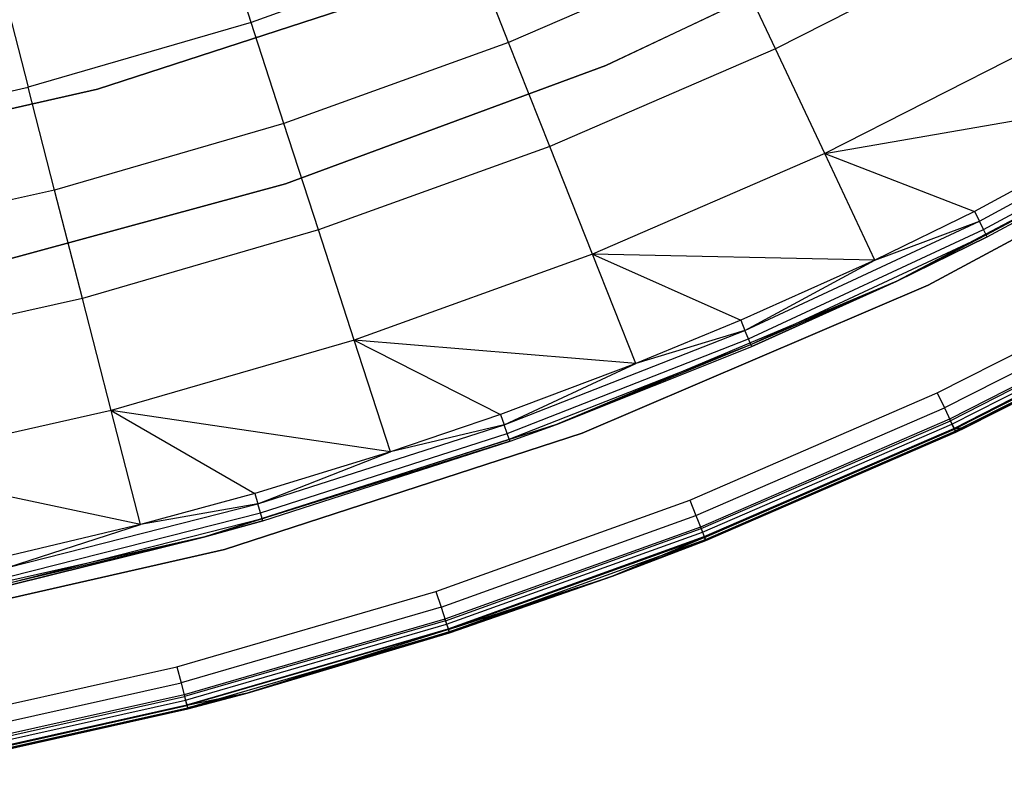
# Model space of a CAD drawing. Extents: x 0.1 to 23.7, y -11.8 to 11.8.
# Tile 27 of 56: x 14.4 to 17.1, y -11.6 to -9.6. Entities that reach past the tile are written whole.
import ezdxf

# ---------------------------------------------------------------- set-up
doc = ezdxf.new("R2010")
doc.units = 0
doc.header["$MEASUREMENT"] = 0
doc.layers.get('0').update_dxf_attribs({"color": 13, "linetype": 'CONTINUOUS'})

# ---------------------------------------------------------------- blocks, each defined once
blk = doc.blocks.new('NIKKI_ROUND_LED_L_60W_2_ST')
at = {"color": 0}
for p, q in [((16.0052, -9.6885, 2.2156), (16.8455, -9.2904, 2.2156)), ((16.8455, -9.2904, 2.0188), (16.0052, -9.6885, 2.0188)), ((16.0052, -9.6885, 2.2156), (16.8455, -9.2904, 2.2156)), ((16.8455, -9.2904, 2.0188), (16.0052, -9.6885, 2.0188)), ((15.0391, -9.5714, 0.3495), (14.9562, -9.3162, 0.5246)), ((15.0391, -9.5714, 0.3495), (14.9562, -9.3162, 0.5246)), ((15.6339, -9.3572, 0.3495), (15.0391, -9.5714, 0.3495)), ((15.6339, -9.3572, 0.3495), (15.0391, -9.5714, 0.3495)), ((15.7403, -9.626, 0.2112), (15.6339, -9.3572, 0.3495)), ((15.7403, -9.626, 0.2112), (15.6339, -9.3572, 0.3495)), ((17.0636, -9.3395, 0.1122), (16.467, -9.6435, 0.1122)), ((17.0636, -9.3395, 0.1122), (16.467, -9.6435, 0.1122)), ((16.3372, -9.3677, 0.2112), (15.7403, -9.626, 0.2112)), ((16.3372, -9.3677, 0.2112), (15.7403, -9.626, 0.2112)), ((16.467, -9.6435, 0.1122), (16.3372, -9.3677, 0.2112)), ((16.467, -9.6435, 0.1122), (16.3372, -9.3677, 0.2112)), ((14.3652, -9.4879, 0.5246), (14.4319, -9.7478, 0.3495)), ((14.3652, -9.4879, 0.5246), (14.4319, -9.7478, 0.3495)), ((15.4841, -9.4722, 2.2156), (14.6207, -9.7527, 2.2156)), ((14.6207, -9.7527, 2.0188), (15.4841, -9.4722, 2.0188)), ((14.6207, -9.7527, 2.0188), (15.4841, -9.4722, 2.0188)), ((15.4841, -9.4722, 2.2156), (14.6207, -9.7527, 2.2156)), ((15.0391, -9.5714, 0.3495), (14.4319, -9.7478, 0.3495)), ((15.0391, -9.5714, 0.3495), (14.4319, -9.7478, 0.3495)), ((15.1284, -9.8463, 0.2112), (15.0391, -9.5714, 0.3495)), ((15.1284, -9.8463, 0.2112), (15.0391, -9.5714, 0.3495)), ((15.7403, -9.626, 0.2112), (15.1284, -9.8463, 0.2112)), ((15.7403, -9.626, 0.2112), (15.1284, -9.8463, 0.2112)), ((15.8525, -9.9094, 0.1122), (15.7403, -9.626, 0.2112)), ((15.8525, -9.9094, 0.1122), (15.7403, -9.626, 0.2112)), ((17.2154, -9.6156, 0.0542), (16.6012, -9.9286, 0.0542)), ((17.2154, -9.6156, 0.0542), (16.6012, -9.9286, 0.0542)), ((16.467, -9.6435, 0.1122), (15.8525, -9.9094, 0.1122)), ((16.467, -9.6435, 0.1122), (15.8525, -9.9094, 0.1122)), ((16.6012, -9.9286, 0.0542), (16.467, -9.6435, 0.1122)), ((16.6012, -9.9286, 0.0542), (16.467, -9.6435, 0.1122)), ((15.133, -10.0109, 2.2156), (16.0052, -9.6885, 2.2156)), ((16.0052, -9.6885, 2.0188), (15.133, -10.0109, 2.0188)), ((15.133, -10.0109, 2.2156), (16.0052, -9.6885, 2.2156)), ((16.0052, -9.6885, 2.0188), (15.133, -10.0109, 2.0188)), ((16.0052, -9.6885, 2.2156), (16.0052, -9.6885, 2.0188)), ((16.0052, -9.6885, 2.2156), (16.0052, -9.6885, 2.0188)), ((14.6207, -9.7527, 2.2156), (13.7357, -9.9547, 2.2156)), ((13.7357, -9.9547, 2.0188), (14.6207, -9.7527, 2.0188)), ((13.7357, -9.9547, 2.0188), (14.6207, -9.7527, 2.0188)), ((14.6207, -9.7527, 2.2156), (13.7357, -9.9547, 2.2156)), ((13.8149, -9.8857, 0.3495), (14.4319, -9.7478, 0.3495)), ((13.8149, -9.8857, 0.3495), (14.4319, -9.7478, 0.3495)), ((14.5038, -10.0278, 0.2112), (14.4319, -9.7478, 0.3495)), ((14.5038, -10.0278, 0.2112), (14.4319, -9.7478, 0.3495)), ((14.6207, -9.7527, 2.0188), (14.6207, -9.7527, 2.2156)), ((14.6207, -9.7527, 2.0188), (14.6207, -9.7527, 2.2156)), ((16.6012, -9.9286, 0.0542), (17.6262, -9.7506, 0.0382)), ((16.6012, -9.9286, 0.0542), (17.6262, -9.7506, 0.0382)), ((17.6262, -9.7506, 0.0382), (17.009, -10.0859, 0.0382)), ((17.6262, -9.7506, 0.0382), (17.009, -10.0859, 0.0382)), ((17.0224, -10.1125, 0.0445), (17.6412, -9.7763, 0.0445)), ((17.0224, -10.1125, 0.0445), (17.6412, -9.7763, 0.0445)), ((17.6868, -9.8049, 2.461), (16.7977, -10.2754, 2.461)), ((17.6868, -9.8049, 2.461), (16.7977, -10.2754, 2.461)), ((16.8829, -10.2867, 2.4816), (17.7851, -9.8012, 2.4816)), ((17.7851, -9.8012, 0.1587), (16.8829, -10.2867, 0.1587)), ((17.7851, -9.8012, 0.1587), (16.8829, -10.2867, 0.1587)), ((16.8829, -10.2867, 2.4816), (17.7851, -9.8012, 2.4816)), ((17.0337, -10.1349, 0.0617), (17.6539, -9.798, 0.0617)), ((17.0337, -10.1349, 0.0617), (17.6539, -9.798, 0.0617)), ((17.0412, -10.1499, 0.087), (17.6624, -9.8124, 0.087)), ((17.0412, -10.1499, 0.087), (17.6624, -9.8124, 0.087)), ((17.6653, -9.8175, 0.1169), (16.7977, -10.2754, 2.461)), ((17.6653, -9.8175, 0.1169), (16.7977, -10.2754, 2.461)), ((17.0439, -10.1551, 0.1169), (17.6653, -9.8175, 0.1169)), ((17.0439, -10.1551, 0.1169), (17.6653, -9.8175, 0.1169)), ((15.1284, -9.8463, 0.2112), (14.5038, -10.0278, 0.2112)), ((15.1284, -9.8463, 0.2112), (14.5038, -10.0278, 0.2112)), ((15.2226, -10.1362, 0.1122), (15.1284, -9.8463, 0.2112)), ((15.2226, -10.1362, 0.1122), (15.1284, -9.8463, 0.2112)), ((15.8525, -9.9094, 0.1122), (15.2226, -10.1362, 0.1122)), ((15.8525, -9.9094, 0.1122), (15.2226, -10.1362, 0.1122)), ((15.9685, -10.2024, 0.0542), (15.8525, -9.9094, 0.1122)), ((15.9685, -10.2024, 0.0542), (15.8525, -9.9094, 0.1122)), ((16.6012, -9.9286, 0.0542), (15.9685, -10.2024, 0.0542)), ((16.6012, -9.9286, 0.0542), (15.9685, -10.2024, 0.0542)), ((16.7374, -10.2182, 0.0382), (16.6012, -9.9286, 0.0542)), ((16.6012, -9.9286, 0.0542), (17.009, -10.0859, 0.0382)), ((16.7374, -10.2182, 0.0382), (16.6012, -9.9286, 0.0542)), ((16.6012, -9.9286, 0.0542), (17.009, -10.0859, 0.0382)), ((14.5038, -10.0278, 0.2112), (13.8691, -10.1697, 0.2112)), ((14.5038, -10.0278, 0.2112), (13.8691, -10.1697, 0.2112)), ((14.2357, -10.2548, 2.2156), (15.133, -10.0109, 2.2156)), ((15.133, -10.0109, 2.0188), (14.2357, -10.2548, 2.0188)), ((14.2357, -10.2548, 2.2156), (15.133, -10.0109, 2.2156)), ((15.133, -10.0109, 2.0188), (14.2357, -10.2548, 2.0188)), ((14.5796, -10.323, 0.1122), (14.5038, -10.0278, 0.2112)), ((14.5796, -10.323, 0.1122), (14.5038, -10.0278, 0.2112)), ((15.133, -10.0109, 2.2156), (15.133, -10.0109, 2.0188)), ((15.133, -10.0109, 2.2156), (15.133, -10.0109, 2.0188)), ((17.009, -10.0859, 0.0382), (16.7374, -10.2182, 0.0382)), ((17.009, -10.0859, 0.0382), (16.7374, -10.2182, 0.0382)), ((17.009, -10.0859, 0.0382), (17.0224, -10.1125, 0.0445)), ((17.009, -10.0859, 0.0382), (17.0224, -10.1125, 0.0445)), ((15.2226, -10.1362, 0.1122), (14.5796, -10.323, 0.1122)), ((15.2226, -10.1362, 0.1122), (14.5796, -10.323, 0.1122)), ((15.32, -10.4359, 0.0542), (15.2226, -10.1362, 0.1122)), ((15.32, -10.4359, 0.0542), (15.2226, -10.1362, 0.1122)), ((16.3839, -10.4096, 0.0445), (17.0224, -10.1125, 0.0445)), ((16.3839, -10.4096, 0.0445), (17.0224, -10.1125, 0.0445)), ((16.3937, -10.4327, 0.0617), (17.0337, -10.1349, 0.0617)), ((16.3937, -10.4327, 0.0617), (17.0337, -10.1349, 0.0617)), ((16.7374, -10.2182, 0.0382), (17.0224, -10.1125, 0.0445)), ((16.7374, -10.2182, 0.0382), (17.0224, -10.1125, 0.0445)), ((17.0337, -10.1349, 0.0617), (17.0224, -10.1125, 0.0445)), ((17.0337, -10.1349, 0.0617), (17.0224, -10.1125, 0.0445)), ((17.0412, -10.1499, 0.087), (17.0337, -10.1349, 0.0617)), ((17.0412, -10.1499, 0.087), (17.0337, -10.1349, 0.0617)), ((16.4003, -10.448, 0.087), (17.0412, -10.1499, 0.087)), ((16.4003, -10.448, 0.087), (17.0412, -10.1499, 0.087)), ((16.7977, -10.2754, 0.1169), (17.0412, -10.1499, 0.087)), ((16.7977, -10.2754, 0.1169), (17.0412, -10.1499, 0.087)), ((16.7977, -10.2754, 0.1169), (17.0439, -10.1551, 0.1169)), ((17.0439, -10.1551, 0.1169), (16.7977, -10.2754, 2.461)), ((17.0439, -10.1551, 0.1169), (16.7977, -10.2754, 2.461)), ((16.7977, -10.2754, 0.1169), (17.0439, -10.1551, 0.1169)), ((17.0439, -10.1551, 0.1169), (17.0412, -10.1499, 0.087)), ((17.0439, -10.1551, 0.1169), (17.0412, -10.1499, 0.087)), ((15.9685, -10.2024, 0.0542), (15.32, -10.4359, 0.0542)), ((15.9685, -10.2024, 0.0542), (15.32, -10.4359, 0.0542)), ((16.0863, -10.4999, 0.0382), (15.9685, -10.2024, 0.0542)), ((15.9685, -10.2024, 0.0542), (16.3722, -10.3822, 0.0382)), ((16.0863, -10.4999, 0.0382), (15.9685, -10.2024, 0.0542)), ((16.7374, -10.2182, 0.0382), (15.9685, -10.2024, 0.0542)), ((16.7374, -10.2182, 0.0382), (15.9685, -10.2024, 0.0542)), ((15.9685, -10.2024, 0.0542), (16.3722, -10.3822, 0.0382)), ((16.7374, -10.2182, 0.0382), (16.3722, -10.3822, 0.0382)), ((16.7374, -10.2182, 0.0382), (16.3722, -10.3822, 0.0382)), ((16.3839, -10.4096, 0.0445), (16.7374, -10.2182, 0.0382)), ((16.3839, -10.4096, 0.0445), (16.7374, -10.2182, 0.0382)), ((16.9077, -10.5801, 2.5603), (17.5622, -10.2466, 2.5603)), ((16.9077, -10.5801, 2.5603), (17.5622, -10.2466, 2.5603)), ((16.7977, -10.2754, 2.461), (15.8705, -10.6655, 2.461)), ((16.7977, -10.2754, 2.461), (15.8705, -10.6655, 2.461)), ((15.9409, -10.6893, 2.4816), (16.8829, -10.2867, 2.4816)), ((16.8829, -10.2867, 0.1587), (15.9409, -10.6893, 0.1587)), ((16.8829, -10.2867, 0.1587), (15.9409, -10.6893, 0.1587)), ((15.9409, -10.6893, 2.4816), (16.8829, -10.2867, 2.4816)), ((16.4003, -10.448, 0.087), (16.7977, -10.2754, 0.1169)), ((16.4003, -10.448, 0.087), (16.7977, -10.2754, 0.1169)), ((16.7977, -10.2754, 2.461), (16.4026, -10.4534, 0.1169)), ((16.4026, -10.4534, 0.1169), (16.7977, -10.2754, 0.1169)), ((16.7977, -10.2754, 2.461), (16.4026, -10.4534, 0.1169)), ((16.4026, -10.4534, 0.1169), (16.7977, -10.2754, 0.1169)), ((16.7977, -10.2754, 0.1169), (16.7977, -10.2754, 2.461)), ((16.7977, -10.2754, 0.1169), (16.7977, -10.2754, 2.461)), ((16.8829, -10.2867, 2.4816), (16.8829, -10.2867, 0.1587)), ((16.8829, -10.2867, 2.4816), (16.8829, -10.2867, 0.1587)), ((17.584, -10.2862, 2.5513), (16.927, -10.621, 2.5513)), ((17.584, -10.2862, 2.5513), (16.927, -10.621, 2.5513)), ((14.5796, -10.323, 0.1122), (13.9262, -10.469, 0.1122)), ((14.5796, -10.323, 0.1122), (13.9262, -10.469, 0.1122)), ((14.658, -10.6282, 0.0542), (14.5796, -10.323, 0.1122)), ((14.658, -10.6282, 0.0542), (14.5796, -10.323, 0.1122)), ((17.6002, -10.3156, 0.1587), (16.9413, -10.6513, 0.1587)), ((17.6002, -10.3156, 0.1587), (16.9413, -10.6513, 0.1587)), ((17.6025, -10.3198, 2.5257), (16.9433, -10.6556, 2.5257)), ((17.6025, -10.3198, 2.5257), (16.9433, -10.6556, 2.5257)), ((16.9477, -10.6649, 0.1617), (17.6074, -10.3288, 0.1617)), ((16.9477, -10.6649, 0.1617), (17.6074, -10.3288, 0.1617)), ((16.9531, -10.6765, 0.1703), (17.6136, -10.34, 0.1703)), ((16.9531, -10.6765, 0.1703), (17.6136, -10.34, 0.1703)), ((17.6148, -10.3422, 2.4874), (16.9542, -10.6788, 2.4874)), ((17.6148, -10.3422, 2.4874), (16.9542, -10.6788, 2.4874)), ((16.9567, -10.6842, 0.183), (17.6177, -10.3475, 0.183)), ((16.9567, -10.6842, 0.183), (17.6177, -10.3475, 0.183)), ((17.6191, -10.3501, 0.1981), (16.9567, -10.6842, 0.183)), ((17.6191, -10.3501, 0.1981), (16.9567, -10.6842, 0.183)), ((17.6148, -10.3422, 2.4874), (16.9864, -10.6735, 2.4422)), ((17.6148, -10.3422, 2.4874), (16.9864, -10.6735, 2.4422)), ((17.6191, -10.3501, 2.4422), (16.9864, -10.6735, 2.4422)), ((16.9864, -10.6735, 0.1981), (17.6191, -10.3501, 0.1981)), ((17.6191, -10.3501, 2.4422), (16.9864, -10.6735, 2.4422)), ((16.9864, -10.6735, 0.1981), (17.6191, -10.3501, 0.1981)), ((16.3722, -10.3822, 0.0382), (16.0863, -10.4999, 0.0382)), ((16.3722, -10.3822, 0.0382), (16.0863, -10.4999, 0.0382)), ((16.3722, -10.3822, 0.0382), (16.3839, -10.4096, 0.0445)), ((16.3722, -10.3822, 0.0382), (16.3839, -10.4096, 0.0445)), ((15.7281, -10.6664, 0.0445), (16.3839, -10.4096, 0.0445)), ((15.7281, -10.6664, 0.0445), (16.3839, -10.4096, 0.0445)), ((16.3839, -10.4096, 0.0445), (16.0863, -10.4999, 0.0382)), ((16.3839, -10.4096, 0.0445), (16.0863, -10.4999, 0.0382)), ((16.3937, -10.4327, 0.0617), (16.3839, -10.4096, 0.0445)), ((16.3937, -10.4327, 0.0617), (16.3839, -10.4096, 0.0445)), ((15.32, -10.4359, 0.0542), (14.658, -10.6282, 0.0542)), ((15.32, -10.4359, 0.0542), (14.658, -10.6282, 0.0542)), ((15.4189, -10.7402, 0.0382), (15.32, -10.4359, 0.0542)), ((15.32, -10.4359, 0.0542), (15.7181, -10.6384, 0.0382)), ((15.4189, -10.7402, 0.0382), (15.32, -10.4359, 0.0542)), ((16.0863, -10.4999, 0.0382), (15.32, -10.4359, 0.0542)), ((16.0863, -10.4999, 0.0382), (15.32, -10.4359, 0.0542)), ((15.32, -10.4359, 0.0542), (15.7181, -10.6384, 0.0382)), ((15.7365, -10.69, 0.0617), (16.3937, -10.4327, 0.0617)), ((15.7365, -10.69, 0.0617), (16.3937, -10.4327, 0.0617)), ((15.7421, -10.7058, 0.087), (16.4003, -10.448, 0.087)), ((15.7421, -10.7058, 0.087), (16.4003, -10.448, 0.087)), ((15.8705, -10.6655, 0.1169), (16.4003, -10.448, 0.087)), ((15.8705, -10.6655, 0.1169), (16.4003, -10.448, 0.087)), ((15.8705, -10.6655, 2.461), (16.4026, -10.4534, 0.1169)), ((15.8705, -10.6655, 2.461), (16.4026, -10.4534, 0.1169)), ((15.8705, -10.6655, 0.1169), (16.4026, -10.4534, 0.1169)), ((15.8705, -10.6655, 0.1169), (16.4026, -10.4534, 0.1169)), ((16.4003, -10.448, 0.087), (16.3937, -10.4327, 0.0617)), ((16.4003, -10.448, 0.087), (16.3937, -10.4327, 0.0617)), ((16.4026, -10.4534, 0.1169), (16.4003, -10.448, 0.087)), ((16.4026, -10.4534, 0.1169), (16.4003, -10.448, 0.087)), ((16.0863, -10.4999, 0.0382), (15.7181, -10.6384, 0.0382)), ((16.0863, -10.4999, 0.0382), (15.7181, -10.6384, 0.0382)), ((15.7281, -10.6664, 0.0445), (16.0863, -10.4999, 0.0382)), ((15.7281, -10.6664, 0.0445), (16.0863, -10.4999, 0.0382)), ((16.2336, -10.8718, 2.5603), (16.9077, -10.5801, 2.5603)), ((16.2336, -10.8718, 2.5603), (16.9077, -10.5801, 2.5603)), ((16.9077, -10.5801, 2.5603), (16.927, -10.621, 2.5513)), ((16.9077, -10.5801, 2.5603), (16.927, -10.621, 2.5513)), ((14.658, -10.6282, 0.0542), (13.9853, -10.7786, 0.0542)), ((14.658, -10.6282, 0.0542), (13.9853, -10.7786, 0.0542)), ((14.7376, -10.9382, 0.0382), (14.658, -10.6282, 0.0542)), ((14.658, -10.6282, 0.0542), (15.0494, -10.8533, 0.0382)), ((14.7376, -10.9382, 0.0382), (14.658, -10.6282, 0.0542)), ((15.4189, -10.7402, 0.0382), (14.658, -10.6282, 0.0542)), ((15.4189, -10.7402, 0.0382), (14.658, -10.6282, 0.0542)), ((14.658, -10.6282, 0.0542), (15.0494, -10.8533, 0.0382)), ((15.7181, -10.6384, 0.0382), (15.4189, -10.7402, 0.0382)), ((15.7181, -10.6384, 0.0382), (15.4189, -10.7402, 0.0382)), ((15.7181, -10.6384, 0.0382), (15.7281, -10.6664, 0.0445)), ((15.7181, -10.6384, 0.0382), (15.7281, -10.6664, 0.0445)), ((16.2502, -10.9138, 2.5513), (16.927, -10.621, 2.5513)), ((16.2502, -10.9138, 2.5513), (16.927, -10.621, 2.5513)), ((16.927, -10.621, 2.5513), (16.9433, -10.6556, 2.5257)), ((16.927, -10.621, 2.5513), (16.9433, -10.6556, 2.5257)), ((15.8705, -10.6655, 2.461), (14.9125, -10.9721, 2.461)), ((15.8705, -10.6655, 2.461), (14.9125, -10.9721, 2.461)), ((15.0576, -10.8819, 0.0445), (15.7281, -10.6664, 0.0445)), ((15.0576, -10.8819, 0.0445), (15.7281, -10.6664, 0.0445)), ((15.7281, -10.6664, 0.0445), (15.4189, -10.7402, 0.0382)), ((15.7281, -10.6664, 0.0445), (15.4189, -10.7402, 0.0382)), ((15.7365, -10.69, 0.0617), (15.7281, -10.6664, 0.0445)), ((15.7365, -10.69, 0.0617), (15.7281, -10.6664, 0.0445)), ((15.7421, -10.7058, 0.087), (15.8705, -10.6655, 0.1169)), ((15.7421, -10.7058, 0.087), (15.8705, -10.6655, 0.1169)), ((15.7441, -10.7113, 0.1169), (15.8705, -10.6655, 2.461)), ((15.7441, -10.7113, 0.1169), (15.8705, -10.6655, 2.461)), ((15.7441, -10.7113, 0.1169), (15.8705, -10.6655, 0.1169)), ((15.7441, -10.7113, 0.1169), (15.8705, -10.6655, 0.1169)), ((15.8705, -10.6655, 2.461), (15.8705, -10.6655, 0.1169)), ((15.8705, -10.6655, 2.461), (15.8705, -10.6655, 0.1169)), ((16.9413, -10.6513, 0.1587), (16.2626, -10.945, 0.1587)), ((16.9413, -10.6513, 0.1587), (16.2626, -10.945, 0.1587)), ((16.2643, -10.9494, 2.5257), (16.9433, -10.6556, 2.5257)), ((16.2643, -10.9494, 2.5257), (16.9433, -10.6556, 2.5257)), ((16.2681, -10.959, 0.1617), (16.9477, -10.6649, 0.1617)), ((16.2681, -10.959, 0.1617), (16.9477, -10.6649, 0.1617)), ((16.9413, -10.6513, 0.1587), (16.9477, -10.6649, 0.1617)), ((16.9413, -10.6513, 0.1587), (16.9477, -10.6649, 0.1617)), ((16.9433, -10.6556, 2.5257), (16.9542, -10.6788, 2.4874)), ((16.9433, -10.6556, 2.5257), (16.9542, -10.6788, 2.4874)), ((16.9477, -10.6649, 0.1617), (16.9531, -10.6765, 0.1703)), ((16.9477, -10.6649, 0.1617), (16.9531, -10.6765, 0.1703)), ((14.9666, -11.0059, 2.4816), (15.9409, -10.6893, 2.4816)), ((15.9409, -10.6893, 0.1587), (14.9666, -11.0059, 0.1587)), ((15.9409, -10.6893, 0.1587), (14.9666, -11.0059, 0.1587)), ((14.9666, -11.0059, 2.4816), (15.9409, -10.6893, 2.4816)), ((15.0646, -10.9061, 0.0617), (15.7365, -10.69, 0.0617)), ((15.0646, -10.9061, 0.0617), (15.7365, -10.69, 0.0617)), ((15.7421, -10.7058, 0.087), (15.7365, -10.69, 0.0617)), ((15.7421, -10.7058, 0.087), (15.7365, -10.69, 0.0617)), ((15.9409, -10.6893, 2.4816), (15.9409, -10.6893, 0.1587)), ((15.9409, -10.6893, 2.4816), (15.9409, -10.6893, 0.1587)), ((16.2728, -10.9709, 0.1703), (16.9531, -10.6765, 0.1703)), ((16.2728, -10.9709, 0.1703), (16.9531, -10.6765, 0.1703)), ((16.2738, -10.9733, 2.4874), (16.9542, -10.6788, 2.4874)), ((16.2738, -10.9733, 2.4874), (16.9542, -10.6788, 2.4874)), ((16.276, -10.9788, 0.183), (16.9567, -10.6842, 0.183)), ((16.276, -10.9788, 0.183), (16.9567, -10.6842, 0.183)), ((16.958, -10.6869, 2.4422), (16.2771, -10.9816, 2.4422)), ((16.2771, -10.9816, 0.1981), (16.958, -10.6869, 0.1981)), ((16.958, -10.6869, 2.4422), (16.2771, -10.9816, 2.4422)), ((16.2771, -10.9816, 0.1981), (16.958, -10.6869, 0.1981)), ((16.9531, -10.6765, 0.1703), (16.9567, -10.6842, 0.183)), ((16.9531, -10.6765, 0.1703), (16.9567, -10.6842, 0.183)), ((16.9864, -10.6735, 2.4422), (16.9542, -10.6788, 2.4874)), ((16.9864, -10.6735, 2.4422), (16.9542, -10.6788, 2.4874)), ((16.9542, -10.6788, 2.4874), (16.958, -10.6869, 2.4422)), ((16.9542, -10.6788, 2.4874), (16.958, -10.6869, 2.4422)), ((16.9864, -10.6735, 0.1981), (16.9567, -10.6842, 0.183)), ((16.9864, -10.6735, 0.1981), (16.9567, -10.6842, 0.183)), ((16.958, -10.6869, 0.1981), (16.9567, -10.6842, 0.183)), ((16.958, -10.6869, 0.1981), (16.9567, -10.6842, 0.183)), ((16.9864, -10.6735, 2.4422), (16.958, -10.6869, 2.4422)), ((16.958, -10.6869, 0.1981), (16.9864, -10.6735, 0.1981)), ((16.9864, -10.6735, 2.4422), (16.958, -10.6869, 2.4422)), ((16.958, -10.6869, 0.1981), (16.9864, -10.6735, 0.1981)), ((16.958, -10.6869, 2.4422), (16.958, -10.6869, 0.1981)), ((16.958, -10.6869, 2.4422), (16.958, -10.6869, 0.1981)), ((16.9864, -10.6735, 2.4422), (16.9864, -10.6735, 0.1981)), ((16.9864, -10.6735, 2.4422), (16.9864, -10.6735, 0.1981)), ((15.7441, -10.7113, 0.1169), (14.9125, -10.9721, 2.461)), ((15.7441, -10.7113, 0.1169), (14.9125, -10.9721, 2.461)), ((15.0692, -10.9222, 0.087), (15.7421, -10.7058, 0.087)), ((15.0692, -10.9222, 0.087), (15.7421, -10.7058, 0.087)), ((15.0708, -10.9278, 0.1169), (15.7441, -10.7113, 0.1169)), ((15.0708, -10.9278, 0.1169), (15.7441, -10.7113, 0.1169)), ((15.7441, -10.7113, 0.1169), (15.7421, -10.7058, 0.087)), ((15.7441, -10.7113, 0.1169), (15.7421, -10.7058, 0.087)), ((15.4189, -10.7402, 0.0382), (15.0494, -10.8533, 0.0382)), ((15.4189, -10.7402, 0.0382), (15.0494, -10.8533, 0.0382)), ((15.0576, -10.8819, 0.0445), (15.4189, -10.7402, 0.0382)), ((15.0576, -10.8819, 0.0445), (15.4189, -10.7402, 0.0382)), ((14.7376, -10.9382, 0.0382), (13.9853, -10.7786, 0.0542)), ((14.7376, -10.9382, 0.0382), (13.9853, -10.7786, 0.0542)), ((15.0494, -10.8533, 0.0382), (14.7376, -10.9382, 0.0382)), ((15.0494, -10.8533, 0.0382), (14.7376, -10.9382, 0.0382)), ((15.0494, -10.8533, 0.0382), (15.0576, -10.8819, 0.0445)), ((15.0494, -10.8533, 0.0382), (15.0576, -10.8819, 0.0445)), ((14.375, -11.0554, 0.0445), (15.0576, -10.8819, 0.0445)), ((14.375, -11.0554, 0.0445), (15.0576, -10.8819, 0.0445)), ((15.0576, -10.8819, 0.0445), (14.7376, -10.9382, 0.0382)), ((15.0576, -10.8819, 0.0445), (14.7376, -10.9382, 0.0382)), ((15.0646, -10.9061, 0.0617), (15.0576, -10.8819, 0.0445)), ((15.0646, -10.9061, 0.0617), (15.0576, -10.8819, 0.0445)), ((15.5424, -11.1206, 2.5603), (16.2336, -10.8718, 2.5603)), ((15.5424, -11.1206, 2.5603), (16.2336, -10.8718, 2.5603)), ((16.2336, -10.8718, 2.5603), (16.2502, -10.9138, 2.5513)), ((16.2336, -10.8718, 2.5603), (16.2502, -10.9138, 2.5513)), ((14.3805, -11.0799, 0.0617), (15.0646, -10.9061, 0.0617)), ((14.3805, -11.0799, 0.0617), (15.0646, -10.9061, 0.0617)), ((15.0692, -10.9222, 0.087), (15.0646, -10.9061, 0.0617)), ((15.0692, -10.9222, 0.087), (15.0646, -10.9061, 0.0617)), ((15.5564, -11.1636, 2.5513), (16.2502, -10.9138, 2.5513)), ((15.5564, -11.1636, 2.5513), (16.2502, -10.9138, 2.5513)), ((16.2502, -10.9138, 2.5513), (16.2643, -10.9494, 2.5257)), ((16.2502, -10.9138, 2.5513), (16.2643, -10.9494, 2.5257)), ((14.7376, -10.9382, 0.0382), (14.3686, -11.0263, 0.0382)), ((14.7376, -10.9382, 0.0382), (14.3686, -11.0263, 0.0382)), ((14.375, -11.0554, 0.0445), (14.7376, -10.9382, 0.0382)), ((14.375, -11.0554, 0.0445), (14.7376, -10.9382, 0.0382)), ((14.3841, -11.0962, 0.087), (15.0692, -10.9222, 0.087)), ((14.3841, -11.0962, 0.087), (15.0692, -10.9222, 0.087)), ((14.9125, -10.9721, 0.1169), (15.0692, -10.9222, 0.087)), ((14.9125, -10.9721, 0.1169), (15.0692, -10.9222, 0.087)), ((14.9125, -10.9721, 0.1169), (15.0708, -10.9278, 0.1169)), ((15.0708, -10.9278, 0.1169), (14.9125, -10.9721, 2.461)), ((15.0708, -10.9278, 0.1169), (14.9125, -10.9721, 2.461)), ((14.9125, -10.9721, 0.1169), (15.0708, -10.9278, 0.1169)), ((15.0708, -10.9278, 0.1169), (15.0692, -10.9222, 0.087)), ((15.0708, -10.9278, 0.1169), (15.0692, -10.9222, 0.087)), ((16.2626, -10.945, 0.1587), (15.5668, -11.1955, 0.1587)), ((16.2626, -10.945, 0.1587), (15.5668, -11.1955, 0.1587)), ((15.5683, -11.2001, 2.5257), (16.2643, -10.9494, 2.5257)), ((15.5683, -11.2001, 2.5257), (16.2643, -10.9494, 2.5257)), ((15.5714, -11.2098, 0.1617), (16.2681, -10.959, 0.1617)), ((15.5714, -11.2098, 0.1617), (16.2681, -10.959, 0.1617)), ((16.2626, -10.945, 0.1587), (16.2681, -10.959, 0.1617)), ((16.2626, -10.945, 0.1587), (16.2681, -10.959, 0.1617)), ((16.2643, -10.9494, 2.5257), (16.2738, -10.9733, 2.4874)), ((16.2643, -10.9494, 2.5257), (16.2738, -10.9733, 2.4874)), ((16.2681, -10.959, 0.1617), (16.2728, -10.9709, 0.1703)), ((16.2681, -10.959, 0.1617), (16.2728, -10.9709, 0.1703)), ((14.9125, -10.9721, 2.461), (13.9311, -11.1928, 2.461)), ((14.9125, -10.9721, 2.461), (13.9311, -11.1928, 2.461)), ((14.3841, -11.0962, 0.087), (14.9125, -10.9721, 0.1169)), ((14.3841, -11.0962, 0.087), (14.9125, -10.9721, 0.1169)), ((14.9125, -10.9721, 2.461), (14.3854, -11.102, 0.1169)), ((14.3854, -11.102, 0.1169), (14.9125, -10.9721, 0.1169)), ((14.9125, -10.9721, 2.461), (14.3854, -11.102, 0.1169)), ((14.3854, -11.102, 0.1169), (14.9125, -10.9721, 0.1169)), ((14.9125, -10.9721, 0.1169), (14.9125, -10.9721, 2.461)), ((14.9125, -10.9721, 0.1169), (14.9125, -10.9721, 2.461)), ((15.5754, -11.222, 0.1703), (16.2728, -10.9709, 0.1703)), ((15.5754, -11.222, 0.1703), (16.2728, -10.9709, 0.1703)), ((15.5762, -11.2244, 2.4874), (16.2738, -10.9733, 2.4874)), ((15.5762, -11.2244, 2.4874), (16.2738, -10.9733, 2.4874)), ((15.578, -11.2301, 0.183), (16.276, -10.9788, 0.183)), ((15.578, -11.2301, 0.183), (16.276, -10.9788, 0.183)), ((16.2738, -10.9733, 2.4874), (16.0233, -11.0787, 2.4422)), ((16.2738, -10.9733, 2.4874), (16.0233, -11.0787, 2.4422)), ((16.0233, -11.0787, 0.1981), (16.276, -10.9788, 0.183)), ((16.0233, -11.0787, 0.1981), (16.276, -10.9788, 0.183)), ((16.2771, -10.9816, 2.4422), (16.0233, -11.0787, 2.4422)), ((16.0233, -11.0787, 0.1981), (16.2771, -10.9816, 0.1981)), ((16.2771, -10.9816, 2.4422), (16.0233, -11.0787, 2.4422)), ((16.0233, -11.0787, 0.1981), (16.2771, -10.9816, 0.1981)), ((16.2728, -10.9709, 0.1703), (16.276, -10.9788, 0.183)), ((16.2728, -10.9709, 0.1703), (16.276, -10.9788, 0.183)), ((16.2771, -10.9816, 2.4422), (16.2738, -10.9733, 2.4874)), ((16.2771, -10.9816, 2.4422), (16.2738, -10.9733, 2.4874)), ((16.2771, -10.9816, 0.1981), (16.276, -10.9788, 0.183)), ((16.2771, -10.9816, 0.1981), (16.276, -10.9788, 0.183)), ((16.2771, -10.9816, 2.4422), (16.2771, -10.9816, 0.1981)), ((16.2771, -10.9816, 2.4422), (16.2771, -10.9816, 0.1981)), ((13.9678, -11.2338, 2.4816), (14.9666, -11.0059, 2.4816)), ((14.9666, -11.0059, 0.1587), (13.9678, -11.2338, 0.1587)), ((14.9666, -11.0059, 0.1587), (13.9678, -11.2338, 0.1587)), ((13.9678, -11.2338, 2.4816), (14.9666, -11.0059, 2.4816)), ((14.9666, -11.0059, 2.4816), (14.9666, -11.0059, 0.1587)), ((14.9666, -11.0059, 2.4816), (14.9666, -11.0059, 0.1587)), ((15.5762, -11.2244, 2.4874), (16.0233, -11.0787, 2.4422)), ((15.5762, -11.2244, 2.4874), (16.0233, -11.0787, 2.4422)), ((16.0233, -11.0787, 0.1981), (15.578, -11.2301, 0.183)), ((16.0233, -11.0787, 0.1981), (15.578, -11.2301, 0.183)), ((16.0233, -11.0787, 2.4422), (15.5789, -11.233, 2.4422)), ((15.5789, -11.233, 0.1981), (16.0233, -11.0787, 0.1981)), ((16.0233, -11.0787, 2.4422), (15.5789, -11.233, 2.4422)), ((15.5789, -11.233, 0.1981), (16.0233, -11.0787, 0.1981)), ((16.0233, -11.0787, 2.4422), (16.0233, -11.0787, 0.1981)), ((16.0233, -11.0787, 2.4422), (16.0233, -11.0787, 0.1981)), ((14.837, -11.3256, 2.5603), (15.5424, -11.1206, 2.5603)), ((14.837, -11.3256, 2.5603), (15.5424, -11.1206, 2.5603)), ((15.5424, -11.1206, 2.5603), (15.5564, -11.1636, 2.5513)), ((15.5424, -11.1206, 2.5603), (15.5564, -11.1636, 2.5513)), ((15.5564, -11.1636, 2.5513), (14.8483, -11.3693, 2.5513)), ((15.5564, -11.1636, 2.5513), (14.8483, -11.3693, 2.5513)), ((15.5564, -11.1636, 2.5513), (15.5683, -11.2001, 2.5257)), ((15.5564, -11.1636, 2.5513), (15.5683, -11.2001, 2.5257)), ((15.5668, -11.1955, 0.1587), (14.8566, -11.4018, 0.1587)), ((15.5668, -11.1955, 0.1587), (14.8566, -11.4018, 0.1587)), ((15.5683, -11.2001, 2.5257), (14.8578, -11.4065, 2.5257)), ((15.5683, -11.2001, 2.5257), (14.8578, -11.4065, 2.5257)), ((15.5668, -11.1955, 0.1587), (15.5714, -11.2098, 0.1617)), ((15.5668, -11.1955, 0.1587), (15.5714, -11.2098, 0.1617)), ((15.5683, -11.2001, 2.5257), (15.5762, -11.2244, 2.4874)), ((15.5683, -11.2001, 2.5257), (15.5762, -11.2244, 2.4874)), ((14.8604, -11.4164, 0.1617), (15.5714, -11.2098, 0.1617)), ((14.8604, -11.4164, 0.1617), (15.5714, -11.2098, 0.1617)), ((14.8635, -11.4288, 0.1703), (15.5754, -11.222, 0.1703)), ((14.8635, -11.4288, 0.1703), (15.5754, -11.222, 0.1703)), ((15.5762, -11.2244, 2.4874), (14.8642, -11.4313, 2.4874)), ((15.5762, -11.2244, 2.4874), (14.8642, -11.4313, 2.4874)), ((14.8657, -11.4371, 0.183), (15.578, -11.2301, 0.183)), ((14.8657, -11.4371, 0.183), (15.578, -11.2301, 0.183)), ((15.5762, -11.2244, 2.4874), (15.0281, -11.3972, 2.4422)), ((15.5762, -11.2244, 2.4874), (15.0281, -11.3972, 2.4422)), ((15.578, -11.2301, 0.183), (15.0281, -11.3972, 0.1981)), ((15.578, -11.2301, 0.183), (15.0281, -11.3972, 0.1981)), ((15.5789, -11.233, 2.4422), (15.0281, -11.3972, 2.4422)), ((15.0281, -11.3972, 0.1981), (15.5789, -11.233, 0.1981)), ((15.5789, -11.233, 2.4422), (15.0281, -11.3972, 2.4422)), ((15.0281, -11.3972, 0.1981), (15.5789, -11.233, 0.1981)), ((15.5714, -11.2098, 0.1617), (15.5754, -11.222, 0.1703)), ((15.5714, -11.2098, 0.1617), (15.5754, -11.222, 0.1703)), ((15.5754, -11.222, 0.1703), (15.578, -11.2301, 0.183)), ((15.5754, -11.222, 0.1703), (15.578, -11.2301, 0.183)), ((15.5789, -11.233, 2.4422), (15.5762, -11.2244, 2.4874)), ((15.5789, -11.233, 2.4422), (15.5762, -11.2244, 2.4874)), ((15.5789, -11.233, 0.1981), (15.578, -11.2301, 0.183)), ((15.5789, -11.233, 0.1981), (15.578, -11.2301, 0.183)), ((15.5789, -11.233, 2.4422), (15.5789, -11.233, 0.1981)), ((15.5789, -11.233, 2.4422), (15.5789, -11.233, 0.1981)), ((14.1202, -11.4858, 2.5603), (14.837, -11.3256, 2.5603)), ((14.1202, -11.4858, 2.5603), (14.837, -11.3256, 2.5603)), ((14.837, -11.3256, 2.5603), (14.8483, -11.3693, 2.5513)), ((14.837, -11.3256, 2.5603), (14.8483, -11.3693, 2.5513)), ((14.1286, -11.5302, 2.5513), (14.8483, -11.3693, 2.5513)), ((14.1286, -11.5302, 2.5513), (14.8483, -11.3693, 2.5513)), ((14.8483, -11.3693, 2.5513), (14.8578, -11.4065, 2.5257)), ((14.8483, -11.3693, 2.5513), (14.8578, -11.4065, 2.5257)), ((14.8566, -11.4018, 0.1587), (14.1349, -11.5631, 0.1587)), ((14.8566, -11.4018, 0.1587), (14.1349, -11.5631, 0.1587)), ((14.1358, -11.5678, 2.5257), (14.8578, -11.4065, 2.5257)), ((14.1358, -11.5678, 2.5257), (14.8578, -11.4065, 2.5257)), ((14.1377, -11.5779, 0.1617), (14.8604, -11.4164, 0.1617)), ((14.1377, -11.5779, 0.1617), (14.8604, -11.4164, 0.1617)), ((14.8566, -11.4018, 0.1587), (14.8604, -11.4164, 0.1617)), ((14.8566, -11.4018, 0.1587), (14.8604, -11.4164, 0.1617)), ((14.8578, -11.4065, 2.5257), (14.8642, -11.4313, 2.4874)), ((14.8578, -11.4065, 2.5257), (14.8642, -11.4313, 2.4874)), ((14.8604, -11.4164, 0.1617), (14.8635, -11.4288, 0.1703)), ((14.8604, -11.4164, 0.1617), (14.8635, -11.4288, 0.1703)), ((15.0281, -11.3972, 2.4422), (14.8642, -11.4313, 2.4874)), ((15.0281, -11.3972, 2.4422), (14.8642, -11.4313, 2.4874)), ((15.0281, -11.3972, 0.1981), (14.8657, -11.4371, 0.183)), ((15.0281, -11.3972, 0.1981), (14.8657, -11.4371, 0.183)), ((15.0281, -11.3972, 2.4422), (14.8664, -11.44, 2.4422)), ((14.8664, -11.44, 0.1981), (15.0281, -11.3972, 0.1981)), ((15.0281, -11.3972, 2.4422), (14.8664, -11.44, 2.4422)), ((14.8664, -11.44, 0.1981), (15.0281, -11.3972, 0.1981)), ((15.0281, -11.3972, 2.4422), (15.0281, -11.3972, 0.1981)), ((15.0281, -11.3972, 2.4422), (15.0281, -11.3972, 0.1981)), ((14.1401, -11.5905, 0.1703), (14.8635, -11.4288, 0.1703)), ((14.1401, -11.5905, 0.1703), (14.8635, -11.4288, 0.1703)), ((14.1406, -11.593, 2.4874), (14.8642, -11.4313, 2.4874)), ((14.1406, -11.593, 2.4874), (14.8642, -11.4313, 2.4874)), ((14.1417, -11.5989, 0.183), (14.8657, -11.4371, 0.183)), ((14.1417, -11.5989, 0.183), (14.8657, -11.4371, 0.183)), ((14.8664, -11.44, 2.4422), (14.1423, -11.6018, 2.4422)), ((14.1423, -11.6018, 0.1981), (14.8664, -11.44, 0.1981)), ((14.8664, -11.44, 2.4422), (14.1423, -11.6018, 2.4422)), ((14.1423, -11.6018, 0.1981), (14.8664, -11.44, 0.1981)), ((14.8635, -11.4288, 0.1703), (14.8657, -11.4371, 0.183)), ((14.8635, -11.4288, 0.1703), (14.8657, -11.4371, 0.183)), ((14.8642, -11.4313, 2.4874), (14.8664, -11.44, 2.4422)), ((14.8642, -11.4313, 2.4874), (14.8664, -11.44, 2.4422)), ((14.8664, -11.44, 0.1981), (14.8657, -11.4371, 0.183)), ((14.8664, -11.44, 0.1981), (14.8657, -11.4371, 0.183)), ((14.8664, -11.44, 2.4422), (14.8664, -11.44, 0.1981)), ((14.8664, -11.44, 2.4422), (14.8664, -11.44, 0.1981))]:
    blk.add_line(p, q, dxfattribs=at)

msp = doc.modelspace()

# ---------------------------------------------------------------- block references
at = {"color": 0}
msp.add_blockref('NIKKI_ROUND_LED_L_60W_2_ST', (0, 0), dxfattribs=at)

doc.saveas('drawing.dxf')
